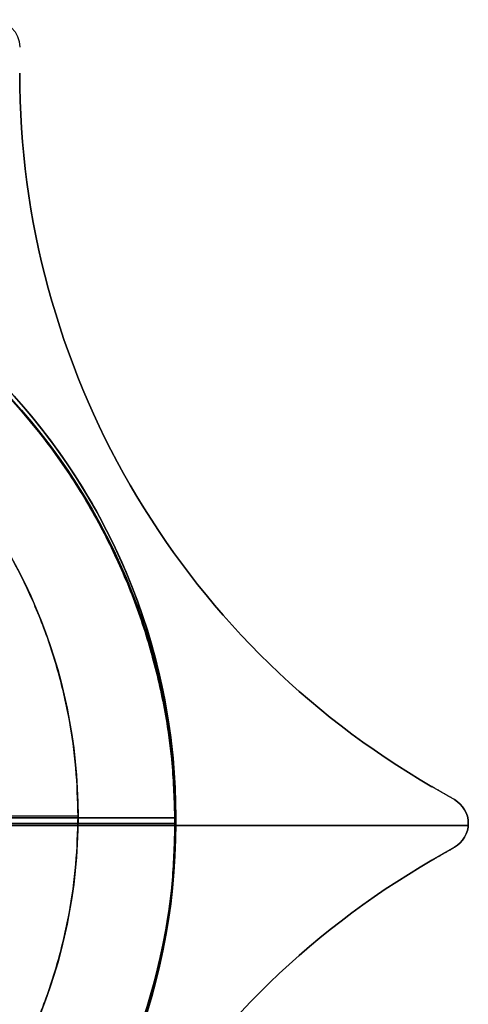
# Model space of a CAD drawing. Header units: millimetres. Extents: x -16.8 to 16.8, y -14.7 to 14.6.
# Tile 5 of 5: x 8.7 to 16.8, y -3.3 to 14.6. Entities that reach past the tile are written whole.
import ezdxf

# ---------------------------------------------------------------- set-up
doc = ezdxf.new("R2010")
doc.units = ezdxf.units.MM
for name, color, linetype in [('Layer 01', 7, 'Continuous'), ('LUZ', 7, 'Continuous'), ('METAL NEGRO', 7, 'Continuous')]:
    doc.layers.add(name, color=color, linetype=linetype)

# ---------------------------------------------------------------- blocks, each defined once
blk = doc.blocks.new('Block 11')
at = {"layer": 'Layer 01'}
for q in [(-4425.718, 252.533, 2647.258), (-4422.718, 252.533, 2652.508)]:
    blk.add_line((-4422.718, 252.533, 2647.258), q, dxfattribs=at)
for centre, start, end in [((-4434.218, 252.533, 2652.508), 360, 90), ((-4434.218, 252.533, 2647.258), 270, 90), ((-4434.218, 252.533, 2649.883), 276.2083, 83.7914), ((-4434.218, 252.533, 2652.508), 270, 0)]:
    blk.add_arc(centre, 11.5, start, end, dxfattribs=at)
at = {"layer": 'Layer 01', "extrusion": (0, 0, -1)}
for centre, start, end in [((4434.218, 252.533, -2652.508), 90, 180), ((4434.218, 252.533, -2647.258), 90, 270), ((4434.218, 252.533, -2652.508), 180, 270)]:
    blk.add_arc(centre, 11.5, start, end, dxfattribs=at)
at = {"layer": 'Layer 01', "extrusion": (0, -1, 0)}
blk.add_arc((-4434.218, 2652.508, -252.533), 11.5, 360, 55.8972, dxfattribs=at)
at = {"layer": 'Layer 01', "extrusion": (0, 1, 0)}
blk.add_arc((4434.218, 2652.508, 252.533), 11.5, 124.1028, 180, dxfattribs=at)
at = {"layer": 'Layer 01'}
blk.add_rational_spline([(-4422.718, 252.533, 2652.508), (-4422.718, 252.533, 2658.61), (-4427.77, 252.533, 2662.031)], [1, 0.819830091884, 0.861319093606], degree=2, dxfattribs=at)

msp = doc.modelspace()

# ---------------------------------------------------------------- linework, layer by layer
at = {"layer": 'Layer 01'}
for p, q in [((9.721, 0.133, 910), (-9.779, 0.133, 910)), ((9.721, 0.133, 908), (-9.779, 0.133, 908))]:
    msp.add_line(p, q, dxfattribs=at)
msp.add_circle((-0.029, 0.133, 910), 9.75, dxfattribs=at)
for points in [[(9.721, 0.133, 910), (9.721, -9.617, 910), (-0.029, -9.617, 910), (-9.779, -9.617, 910), (-9.779, 0.133, 910), (-9.779, 9.883, 910), (-0.029, 9.883, 910), (9.721, 9.883, 910), (9.721, 0.133, 910)], [(9.721, 0.133, 908), (9.721, -9.617, 908), (-0.029, -9.617, 908), (-9.779, -9.617, 908), (-9.779, 0.133, 908), (-9.779, 9.883, 908), (-0.029, 9.883, 908), (9.721, 9.883, 908), (9.721, 0.133, 908)], [(9.721, 0.133, 909), (9.721, -9.617, 909), (-0.029, -9.617, 909), (-9.779, -9.617, 909), (-9.779, 0.133, 909), (-9.779, 9.883, 909), (-0.029, 9.883, 909), (9.721, 9.883, 909), (9.721, 0.133, 909)]]:
    msp.add_rational_spline(points, [1, 0.707106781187, 1, 0.707106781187, 1, 0.707106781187, 1, 0.707106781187, 1], degree=2, knots=[-61.261057, -61.261057, -61.261057, -45.945793, -45.945793, -30.630528, -30.630528, -15.315264, -15.315264, 0, 0, 0], dxfattribs=at)
msp.add_open_spline([(9.721, 0.133, 910), (9.721, 0.133, 908)], degree=1, dxfattribs=at)
at = {"layer": 'LUZ'}
for p, q in [((16.16, 0.67, -638.535), (16.571, 0.433, -638.535)), ((16.16, 0.67, 300), (16.571, 0.433, 300)), ((16.365, 0.551, -338.535), (16.365, 0.551, -938.535)), ((16.365, 0.551, 600), (16.365, 0.551)), ((16.819, -0.039, -938.535), (8.5, -0.039, -938.535)), ((8.5, -0.039, -338.535), (16.819, -0.039, -338.535)), ((16.819, -0.039), (8.5, -0.039)), ((8.5, -0.039, 600), (16.819, -0.039, 600)), ((16.821, 0, -338.535), (16.821, 0, -938.535)), ((16.821, 0, 600), (16.821, 0)), ((16.571, -0.433, -638.535), (16.16, -0.67, -638.535)), ((16.571, -0.433, 300), (16.16, -0.67, 300)), ((16.365, -0.551, -338.535), (16.365, -0.551, -938.535)), ((16.365, -0.551, 600), (16.365, -0.551))]:
    msp.add_line(p, q, dxfattribs=at)
at = {"layer": 'LUZ', "extrusion": (0, 0, -1)}
for centre, radius, start, end in [((-8.16, 14.134, 338.535), 0.5, 90, 180), ((-8.16, 14.134, -600), 0.5, 90, 180), ((-23.66, 13.66, 338.535), 15, 300, 360), ((-23.66, 13.66, -600), 15, 300, 360), ((-16.321, 0, 338.535), 0.5, 120, 240), ((-16.321, 0, 638.535), 0.5, 120, 240), ((-16.321, 0, -600), 0.5, 120, 240), ((-16.321, 0, -300), 0.5, 120, 240), ((-23.66, -13.66, 338.535), 15, 0, 60), ((-23.66, -13.66, -600), 15, 0, 60)]:
    msp.add_arc(centre, radius, start, end, dxfattribs=at)
at = {"layer": 'LUZ'}
for centre, radius, start, end in [((23.66, 13.66, -938.535), 15, 180, 240), ((23.66, 13.66, -638.535), 15, 180, 240), ((23.66, 13.66), 15, 180, 240), ((23.66, 13.66, 300), 15, 180, 240), ((16.321, 0, -938.535), 0.5, 300, 60), ((16.321, 0), 0.5, 300, 60), ((23.66, -13.66, -938.535), 15, 120, 180), ((23.66, -13.66, -638.535), 15, 120, 180), ((23.66, -13.66), 15, 120, 180), ((23.66, -13.66, 300), 15, 120, 180)]:
    msp.add_arc(centre, radius, start, end, dxfattribs=at)
for points in [[(16.16, 0.67, -938.535), (16.16, 0.67, -338.535)], [(16.571, 0.433, -938.535), (16.16, 0.67, -938.535)], [(16.571, 0.433, -338.535), (16.16, 0.67, -338.535)], [(16.16, 0.67), (16.16, 0.67, 600)], [(16.571, 0.433), (16.16, 0.67)], [(16.571, 0.433, 600), (16.16, 0.67, 600)], [(16.571, 0.433, -938.535), (16.571, 0.433, -338.535)], [(16.571, 0.433), (16.571, 0.433, 600)], [(16.16, -0.67, -338.535), (16.571, -0.433, -338.535)], [(16.571, -0.433, -938.535), (16.16, -0.67, -938.535)], [(16.16, -0.67, 600), (16.571, -0.433, 600)], [(16.571, -0.433), (16.16, -0.67)], [(16.571, -0.433, -338.535), (16.571, -0.433, -938.535)], [(16.571, -0.433, 600), (16.571, -0.433)], [(16.16, -0.67, -338.535), (16.16, -0.67, -938.535)], [(16.16, -0.67, 600), (16.16, -0.67)]]:
    msp.add_open_spline(points, degree=1, dxfattribs=at)
at = {"layer": 'METAL NEGRO'}
for p, q in [((8.5, 0.1, -938.386), (11.5, 0.1, -938.386)), ((11.5, 0, -0.045), (8.5, 0, -0.033)), ((11.5, 0.1, -938.386), (11.5, 0.1, -943.636)), ((11.479, 0, -5.295), (11.5, 0, -0.045))]:
    msp.add_line(p, q, dxfattribs=at)
at = {"layer": 'METAL NEGRO', "extrusion": (-0.00389, 3.37517e-13, -0.999992)}
msp.add_arc((0, 0, 5.25), 11.5, 90, 180, dxfattribs=at)
at = {"layer": 'METAL NEGRO', "extrusion": (0, 0, -1)}
for centre, start, end in [((0, 0.1, 938.386), 90, 270), ((0, 0.1, 941.011), 96.2083, 263.7914)]:
    msp.add_arc(centre, 11.5, start, end, dxfattribs=at)
at = {"layer": 'METAL NEGRO'}
for start, end in [(0, 90), (270, 0)]:
    msp.add_arc((0, 0.1, -943.636), 11.5, start, end, dxfattribs=at)
at = {"layer": 'METAL NEGRO', "extrusion": (-0.00389, 0, -0.999992)}
msp.add_arc((0, 0), 11.5, 90, 270, dxfattribs=at)
at = {"layer": 'METAL NEGRO', "extrusion": (0.00389, 0, 0.999992)}
msp.add_arc((0, 0, -2.625), 11.5, 276.2083, 83.7914, dxfattribs=at)
at = {"layer": 'METAL NEGRO', "extrusion": (-0.00389, -2.28854e-13, -0.999992)}
msp.add_arc((0, 0, 5.25), 11.5, 180, 270, dxfattribs=at)
at = {"layer": 'METAL NEGRO', "extrusion": (0, -1, 0)}
for centre, start, end in [((0, -943.636, -0.1), 270, 360), ((-0.02, -5.25), 303.8799, 359.7771)]:
    msp.add_arc(centre, 11.5, start, end, dxfattribs=at)
at = {"layer": 'METAL NEGRO'}
for points, weights in [([(-0.02, 11.5, -5.25), (11.479, 11.5, -5.295), (11.479, 0, -5.295)], [1, 0.707106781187, 1]), ([(11.479, 0, -5.295), (11.479, -11.5, -5.295), (-0.02, -11.5, -5.25)], [1, 0.707106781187, 1]), ([(11.479, 0, -5.295), (11.456, 0, -11.396), (6.39, 0, -14.797)], [1, 0.819830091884, 0.861319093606])]:
    msp.add_rational_spline(points, weights, degree=2, dxfattribs=at)
msp.add_rational_spline([(11.5, 0.1, -943.636), (11.5, 0.1, -955.136), (0, 0.1, -955.136), (-0.581, 0.1, -955.136), (-1.158, 0.1, -955.078)], [1, 0.707106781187, 1, 0.97951552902, 0.961896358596], degree=2, knots=[3.141593, 3.141593, 3.141593, 4.712389, 4.712389, 4.822248, 4.822248, 4.822248], dxfattribs=at)

# ---------------------------------------------------------------- block references
for p in [(4434.218, -252.433, -2985.793), (4434.218, -252.433, -2047.258)]:
    msp.add_blockref('Block 11', p, dxfattribs=at)

doc.saveas('drawing.dxf')
